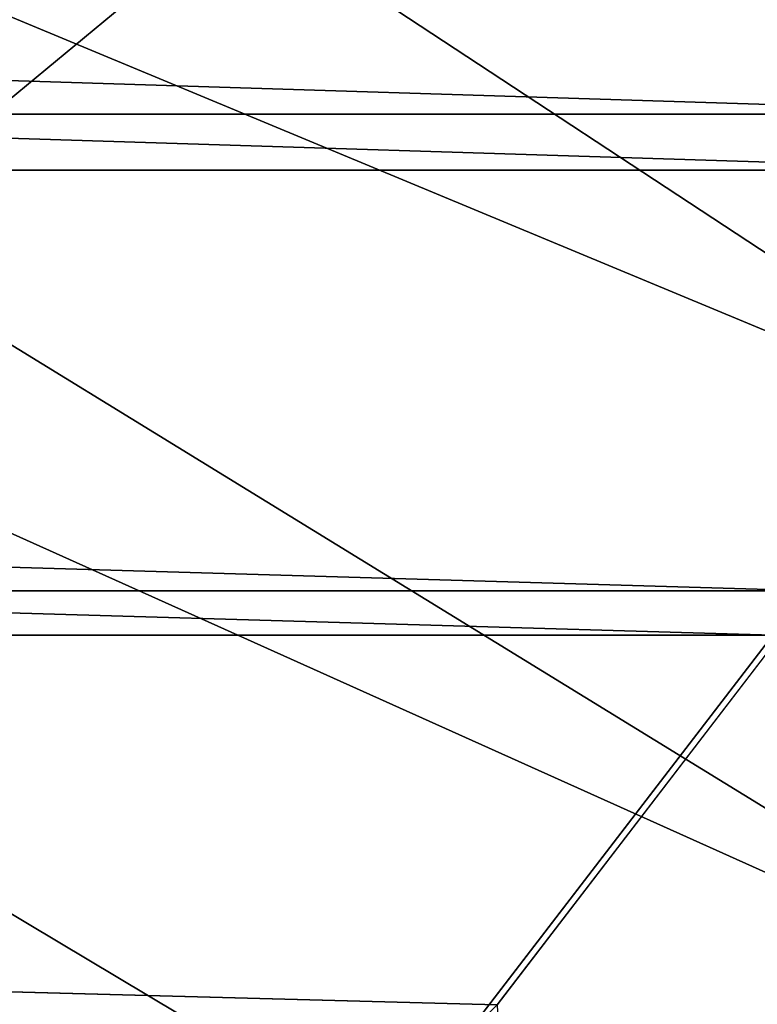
# Model space of a CAD drawing. Header units: metres. Extents: x 0 to 1004, y -708 to 0.
# Tile 97 of 103: x 877 to 915, y -155 to -103. Entities that reach past the tile are written whole.
import ezdxf

# ---------------------------------------------------------------- set-up
doc = ezdxf.new("R2010")
doc.units = ezdxf.units.M

msp = doc.modelspace()

# ---------------------------------------------------------------- linework, layer by layer
at = {"layer": 'top0123410'}
for points in [[(932.131714, -108.310646, 2112.649414), (942.551392, -80.844574, 2094.340576), (61.49799, -80.844612, 2094.340576)], [(71.917641, -108.310623, 2112.649414), (932.131714, -108.310646, 2112.649414), (61.49799, -80.844612, 2094.340576)], [(74.453918, -111.251724, 2111.123535), (64.21714, -84.262329, 2093.132324), (929.595459, -111.251724, 2111.123535)], [(64.21714, -84.262329, 2093.132324), (939.832214, -84.262329, 2093.132324), (929.595459, -111.251724, 2111.123535)], [(85.591202, -133.342072, 2129.335449), (918.45813, -133.342072, 2129.335449), (71.917641, -108.310623, 2112.649414)], [(918.45813, -133.342072, 2129.335449), (932.131714, -108.310646, 2112.649414), (71.917641, -108.310623, 2112.649414)], [(87.78653, -135.652328, 2127.388916), (74.453918, -111.251724, 2111.123535), (916.262817, -135.652328, 2127.388916)], [(74.453918, -111.251724, 2111.123535), (929.595459, -111.251724, 2111.123535), (916.262817, -135.652328, 2127.388916)], [(892.532837, -164.3479, 2150.003662), (85.591202, -133.342072, 2129.335449), (102.249924, -155.053757, 2143.80835)], [(892.532837, -164.3479, 2150.003662), (901.799438, -155.053757, 2143.80835), (85.591202, -133.342072, 2129.335449)], [(901.799438, -155.053757, 2143.80835), (918.45813, -133.342072, 2129.335449), (85.591202, -133.342072, 2129.335449)], [(918.45813, -133.342072, 2129.335449), (901.799438, -155.053757, 2143.80835), (922.863647, -603.50061, 2124.563965)], [(104.082817, -156.892273, 2141.547363), (87.78653, -135.652328, 2127.388916), (881.439697, -173.853394, 2152.853516)], [(881.439697, -173.853394, 2152.853516), (87.78653, -135.652328, 2127.388916), (899.966553, -156.892273, 2141.547363)], [(87.78653, -135.652328, 2127.388916), (916.262817, -135.652328, 2127.388916), (899.966553, -156.892273, 2141.547363)], [(916.262817, -135.652328, 2127.388916), (915.533691, -595.288635, 2128.133789), (899.966553, -156.892273, 2141.547363)]]:
    msp.add_3dface(points, dxfattribs=at)
at = {"layer": 'top0123459'}
for points in [[(994.049377, -10, 90), (217.024673, -653.266907, 90), (10, -10, 90)], [(787.024658, -653.266907, 90), (217.024673, -653.266907, 90), (994.049377, -10, 90)], [(994.049377, -694.05426, 90), (787.024658, -653.266907, 90), (994.049377, -10, 90)], [(932.806213, -126.714966, 116.126305), (837.452393, -64.034706, 117.22039), (789.596375, -67.146957, 117.166069)], [(932.806213, -126.714966, 116.126305), (928.731079, -96.200455, 116.658936), (837.452393, -64.034706, 117.22039)], [(936.328125, -157.298248, 115.592468), (789.596375, -67.146957, 117.166069), (741.71167, -69.78093, 117.120087)], [(936.328125, -157.298248, 115.592468), (932.806213, -126.714966, 116.126305), (789.596375, -67.146957, 117.166069)], [(939.295593, -187.940262, 115.05761), (741.71167, -69.78093, 117.120087), (693.802979, -71.936356, 117.082466)], [(939.295593, -187.940262, 115.05761), (936.328125, -157.298248, 115.592468), (741.71167, -69.78093, 117.120087)], [(645.875183, -73.613029, 117.0532), (939.295593, -187.940262, 115.05761), (693.802979, -71.936356, 117.082466)], [(597.932983, -74.810768, 117.032295), (941.707703, -218.630981, 114.521904), (645.875183, -73.613029, 117.0532)], [(941.707703, -218.630981, 114.521904), (939.295593, -187.940262, 115.05761), (645.875183, -73.613029, 117.0532)], [(514.137573, -508.234253, 109.466858), (944.862854, -280.118256, 113.448639), (597.932983, -74.810768, 117.032295)], [(944.862854, -280.118256, 113.448639), (943.56366, -249.360321, 113.985519), (597.932983, -74.810768, 117.032295)], [(597.932983, -74.810768, 117.032295), (943.56366, -249.360321, 113.985519), (941.707703, -218.630981, 114.521904)]]:
    msp.add_3dface(points, dxfattribs=at)

doc.saveas('drawing.dxf')
